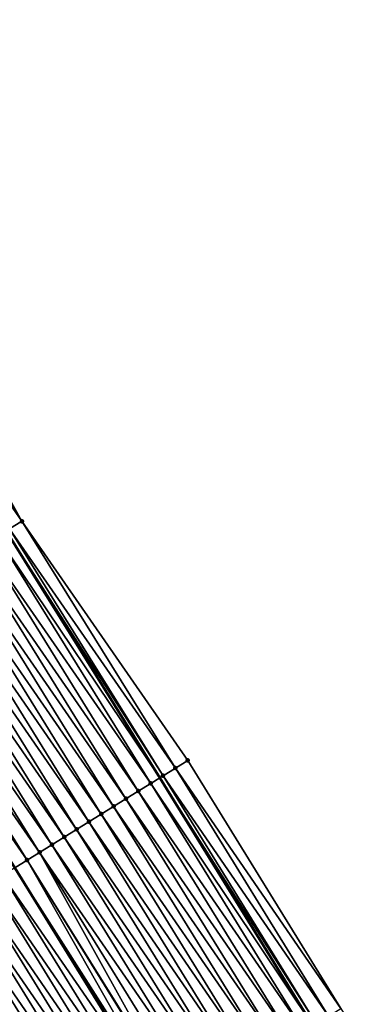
# Model space of a CAD drawing. Header units: feet. Extents: x 2007189 to 2022806, y 818621 to 837694.
# Tile 48 of 256: x 2013919 to 2013943, y 822043 to 822110. Entities that reach past the tile are written whole.
import ezdxf

# ---------------------------------------------------------------- set-up
doc = ezdxf.new("R2010")
doc.units = ezdxf.units.FT
doc.header["$MEASUREMENT"] = 0
for name, color, linetype, lineweight in [('EP_Travel Lane', 172, 'Continuous', 53), ('Road Shots', 141, 'Continuous', 100), ('Road X-Section', 40, 'Continuous', 13), ('STRIPING', 60, 'Continuous', 53)]:
    doc.layers.add(name, color=color, linetype=linetype, lineweight=lineweight)
doc.layers.add('I-77-MM17-21_SB-Surface-Border', color=7, linetype='Continuous')
doc.layers.add('I-77-MM17-21_SB-Surface-TIN', color=7, linetype='Continuous')

msp = doc.modelspace()

# ---------------------------------------------------------------- linework, layer by layer
at = {"layer": 'EP_Travel Lane'}
msp.add_polyline3d([(2013776.094346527, 822315.8469699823, 279.3002365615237), (2013785.920829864, 822298.4681794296, 279.0687202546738), (2013795.772809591, 822281.0647029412, 278.8284106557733), (2013805.593854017, 822263.9114393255, 278.5871309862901), (2013815.736340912, 822246.6759804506, 278.3246063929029), (2013825.878997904, 822229.4402325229, 278.08745550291), (2013835.974301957, 822212.0653357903, 277.8417026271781), (2013845.997508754, 822194.7598655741, 277.6048839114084), (2013855.995248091, 822177.6654695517, 277.3898821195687), (2013866.263450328, 822160.5040294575, 277.1685327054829), (2013876.531677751, 822143.3425472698, 276.9515991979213), (2013886.834048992, 822126.2748065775, 276.7504833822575), (2013897.181111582, 822109.1608008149, 276.5280907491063), (2013907.500408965, 822092.2260380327, 276.3006467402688), (2013918.055284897, 822075.2391546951, 276.0996940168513), (2013928.610172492, 822058.2522525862, 275.9009189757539), (2013939.140696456, 822041.1856232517, 275.715333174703), (2013949.627596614, 822024.15679685, 275.5053835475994), (2013960.094582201, 822007.2481323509, 275.3050767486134), (2013970.721178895, 821990.3058387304, 275.1202836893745), (2013981.347721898, 821973.3636307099, 274.9248159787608), (2013992.038508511, 821956.645629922, 274.723092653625), (2014002.854707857, 821939.823910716, 274.5238693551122)], dxfattribs=at)
at = {"layer": 'I-77-MM17-21_SB-Surface-Border', "color": 3, "linetype": 'Continuous', "lineweight": -3}
msp.add_polyline3d([(2013776.318612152, 822315.9733846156, 279.2859988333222), (2013787.884730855, 822299.5818617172, 278.9189772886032), (2013796.460447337, 822281.4548507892, 278.7601271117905), (2013806.680519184, 822264.5525062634, 278.4884450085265), (2013816.823998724, 822247.3177331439, 278.2192983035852), (2013827.829153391, 822230.5904204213, 277.9290225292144), (2013837.069414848, 822212.700836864, 277.7496632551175), (2013846.227719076, 822194.8934261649, 277.5879469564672), (2013857.078597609, 822178.3147495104, 277.3064178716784), (2013866.489084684, 822160.6391837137, 277.1568988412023), (2013876.757308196, 822143.4777081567, 276.9392718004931), (2013887.914164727, 822126.9284743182, 276.697150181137), (2013898.261208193, 822109.8145002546, 276.4711187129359), (2013909.421427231, 822093.421029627, 276.185365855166), (2013919.127133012, 822075.9060268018, 276.0254769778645), (2013930.531072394, 822059.4474347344, 275.7632247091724), (2013941.066231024, 822042.3730464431, 275.5782578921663), (2013951.553223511, 822025.3440701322, 275.3858369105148), (2013962.010817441, 822008.4514519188, 275.178848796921), (2013971.7905327, 821990.9773763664, 275.0475247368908), (2013981.57022889, 821973.5033312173, 274.9123961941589), (2013992.261145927, 821956.7889462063, 274.7101140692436), (2014003.077430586, 821939.96728018, 274.5110255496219)], dxfattribs=at)
at = {"layer": 'I-77-MM17-21_SB-Surface-TIN', "color": 128, "linetype": 'Continuous', "lineweight": -3}
for points in [[(2013919.127133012, 822075.9060268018, 276.0254769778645), (2013909.421427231, 822093.421029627, 276.185365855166), (2013908.57226481, 822092.8928976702, 276.2278939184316)], [(2013919.127133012, 822075.9060268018, 276.0254769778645), (2013908.57226481, 822092.8928976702, 276.2278939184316), (2013907.723170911, 822092.364655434, 276.2833949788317)], [(2013918.278066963, 822075.3777397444, 276.086249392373), (2013919.127133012, 822075.9060268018, 276.0254769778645), (2013907.723170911, 822092.364655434, 276.2833949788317)], [(2013929.682004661, 822058.9191503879, 275.8236791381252), (2013919.127133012, 822075.9060268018, 276.0254769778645), (2013918.278066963, 822075.3777397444, 276.086249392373)], [(2013929.682004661, 822058.9191503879, 275.8236791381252), (2013930.531072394, 822059.4474347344, 275.7632247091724), (2013919.127133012, 822075.9060268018, 276.0254769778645)], [(2013917.428950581, 822074.8495336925, 276.1374925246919), (2013928.610172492, 822058.2522525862, 275.9009189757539), (2013918.055284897, 822075.2391546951, 276.0996940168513)], [(2013928.832951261, 822058.3908429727, 275.886847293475), (2013918.278066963, 822075.3777397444, 276.086249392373), (2013918.055284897, 822075.2391546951, 276.0996940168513)], [(2013928.832951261, 822058.3908429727, 275.886847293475), (2013918.055284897, 822075.2391546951, 276.0996940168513), (2013928.610172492, 822058.2522525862, 275.9009189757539)], [(2013928.832951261, 822058.3908429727, 275.886847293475), (2013929.682004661, 822058.9191503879, 275.8236791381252), (2013918.278066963, 822075.3777397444, 276.086249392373)], [(2013927.134648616, 822057.3345433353, 275.9761051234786), (2013916.579754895, 822074.3214552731, 276.1737212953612), (2013915.7305074, 822073.7934602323, 276.2001415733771)], [(2013927.983847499, 822057.8626166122, 275.9404804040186), (2013917.428950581, 822074.8495336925, 276.1374925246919), (2013916.579754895, 822074.3214552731, 276.1737212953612)], [(2013927.134648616, 822057.3345433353, 275.9761051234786), (2013927.983847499, 822057.8626166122, 275.9404804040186), (2013916.579754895, 822074.3214552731, 276.1737212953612)], [(2013927.983847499, 822057.8626166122, 275.9404804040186), (2013928.610172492, 822058.2522525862, 275.9009189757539), (2013917.428950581, 822074.8495336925, 276.1374925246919)], [(2013926.285392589, 822056.8065620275, 276.0009108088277), (2013915.7305074, 822073.7934602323, 276.2001415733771), (2013914.881272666, 822073.2654446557, 276.2289776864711)], [(2013926.285392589, 822056.8065620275, 276.0009108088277), (2013927.134648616, 822057.3345433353, 275.9761051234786), (2013915.7305074, 822073.7934602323, 276.2001415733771)], [(2013925.436174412, 822056.2785198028, 276.0328826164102), (2013914.881272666, 822073.2654446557, 276.2289776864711), (2013914.032043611, 822072.7374199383, 276.258889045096)], [(2013925.436174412, 822056.2785198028, 276.0328826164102), (2013926.285392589, 822056.8065620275, 276.0009108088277), (2013914.881272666, 822073.2654446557, 276.2289776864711)], [(2013923.737719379, 822055.222465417, 276.0932896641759), (2013913.182827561, 822072.2093742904, 276.2912626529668), (2013912.333613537, 822071.6813253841, 276.3240195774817)], [(2013924.586946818, 822055.7504927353, 276.0630713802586), (2013914.032043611, 822072.7374199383, 276.258889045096), (2013913.182827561, 822072.2093742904, 276.2912626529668)], [(2013923.737719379, 822055.222465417, 276.0932896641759), (2013924.586946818, 822055.7504927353, 276.0630713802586), (2013913.182827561, 822072.2093742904, 276.2912626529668)], [(2013924.586946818, 822055.7504927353, 276.0630713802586), (2013925.436174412, 822056.2785198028, 276.0328826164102), (2013914.032043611, 822072.7374199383, 276.258889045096)], [(2013922.888503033, 822054.6944202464, 276.1256080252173), (2013912.333613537, 822071.6813253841, 276.3240195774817), (2013911.484385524, 822071.15329899, 276.3541281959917)], [(2013922.888503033, 822054.6944202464, 276.1256080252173), (2013923.737719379, 822055.222465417, 276.0932896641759), (2013912.333613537, 822071.6813253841, 276.3240195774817)], [(2013922.039281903, 822054.1663827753, 276.1570206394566), (2013911.484385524, 822071.15329899, 276.3541281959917), (2013910.63515761, 822070.6252724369, 276.384255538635)], [(2013922.039281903, 822054.1663827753, 276.1570206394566), (2013922.888503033, 822054.6944202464, 276.1256080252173), (2013911.484385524, 822071.15329899, 276.3541281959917)], [(2013921.19006016, 822053.6383462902, 276.1883172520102), (2013910.63515761, 822070.6252724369, 276.384255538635), (2013909.785929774, 822070.0972457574, 276.4143977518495)], [(2013921.19006016, 822053.6383462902, 276.1883172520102), (2013922.039281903, 822054.1663827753, 276.1570206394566), (2013910.63515761, 822070.6252724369, 276.384255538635)], [(2013919.491611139, 822052.5822822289, 276.2498624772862), (2013908.936709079, 822069.5692075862, 276.4458917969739), (2013908.087454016, 822069.041223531, 276.4709806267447)], [(2013920.34083694, 822053.1103121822, 276.2193342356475), (2013909.785929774, 822070.0972457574, 276.4143977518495), (2013908.936709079, 822069.5692075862, 276.4458917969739)], [(2013919.491611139, 822052.5822822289, 276.2498624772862), (2013920.34083694, 822053.1103121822, 276.2193342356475), (2013908.936709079, 822069.5692075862, 276.4458917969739)], [(2013920.34083694, 822053.1103121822, 276.2193342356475), (2013921.19006016, 822053.6383462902, 276.1883172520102), (2013909.785929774, 822070.0972457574, 276.4143977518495)], [(2013919.491611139, 822052.5822822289, 276.2498624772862), (2013908.087454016, 822069.041223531, 276.4709806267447), (2013918.642351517, 822052.0543054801, 276.2740917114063)], [(2013941.066231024, 822042.3730464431, 275.5782578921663), (2013930.531072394, 822059.4474347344, 275.7632247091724), (2013929.682004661, 822058.9191503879, 275.8236791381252)], [(2013940.215070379, 822041.8481407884, 275.6404395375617), (2013929.682004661, 822058.9191503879, 275.8236791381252), (2013928.832951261, 822058.3908429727, 275.886847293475)], [(2013940.215070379, 822041.8481407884, 275.6404395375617), (2013941.066231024, 822042.3730464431, 275.5782578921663), (2013929.682004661, 822058.9191503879, 275.8236791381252)], [(2013927.983847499, 822057.8626166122, 275.9404804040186), (2013939.140696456, 822041.1856232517, 275.715333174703), (2013928.610172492, 822058.2522525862, 275.9009189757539)], [(2013939.363912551, 822041.3232305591, 275.7031560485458), (2013928.832951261, 822058.3908429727, 275.886847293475), (2013928.610172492, 822058.2522525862, 275.9009189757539)], [(2013939.363912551, 822041.3232305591, 275.7031560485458), (2013928.610172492, 822058.2522525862, 275.9009189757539), (2013939.140696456, 822041.1856232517, 275.715333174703)], [(2013939.363912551, 822041.3232305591, 275.7031560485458), (2013940.215070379, 822041.8481407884, 275.6404395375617), (2013928.832951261, 822058.3908429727, 275.886847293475)], [(2013937.661353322, 822040.2738056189, 275.7823431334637), (2013927.134648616, 822057.3345433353, 275.9761051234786), (2013926.285392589, 822056.8065620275, 276.0009108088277)], [(2013938.512668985, 822040.7984595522, 275.7495940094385), (2013927.983847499, 822057.8626166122, 275.9404804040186), (2013927.134648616, 822057.3345433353, 275.9761051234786)], [(2013937.661353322, 822040.2738056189, 275.7823431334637), (2013938.512668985, 822040.7984595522, 275.7495940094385), (2013927.134648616, 822057.3345433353, 275.9761051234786)], [(2013938.512668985, 822040.7984595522, 275.7495940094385), (2013939.140696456, 822041.1856232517, 275.715333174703), (2013927.983847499, 822057.8626166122, 275.9404804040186)], [(2013936.809992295, 822039.749225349, 275.8064791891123), (2013926.285392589, 822056.8065620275, 276.0009108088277), (2013925.436174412, 822056.2785198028, 276.0328826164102)], [(2013936.809992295, 822039.749225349, 275.8064791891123), (2013937.661353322, 822040.2738056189, 275.7823431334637), (2013926.285392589, 822056.8065620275, 276.0009108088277)], [(2013935.958653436, 822039.2246090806, 275.8348243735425), (2013925.436174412, 822056.2785198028, 276.0328826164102), (2013924.586946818, 822055.7504927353, 276.0630713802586)], [(2013935.958653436, 822039.2246090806, 275.8348243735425), (2013936.809992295, 822039.749225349, 275.8064791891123), (2013925.436174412, 822056.2785198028, 276.0328826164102)], [(2013934.256010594, 822038.1753199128, 275.8981363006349), (2013923.737719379, 822055.222465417, 276.0932896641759), (2013922.888503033, 822054.6944202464, 276.1256080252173)], [(2013935.107327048, 822038.6999725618, 275.8655373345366), (2013924.586946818, 822055.7504927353, 276.0630713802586), (2013923.737719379, 822055.222465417, 276.0932896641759)], [(2013934.256010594, 822038.1753199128, 275.8981363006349), (2013935.107327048, 822038.6999725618, 275.8655373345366), (2013923.737719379, 822055.222465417, 276.0932896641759)], [(2013935.107327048, 822038.6999725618, 275.8655373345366), (2013935.958653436, 822039.2246090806, 275.8348243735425), (2013924.586946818, 822055.7504927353, 276.0630713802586)], [(2013933.404702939, 822037.6506529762, 275.9324058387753), (2013922.888503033, 822054.6944202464, 276.1256080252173), (2013922.039281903, 822054.1663827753, 276.1570206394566)], [(2013933.404702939, 822037.6506529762, 275.9324058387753), (2013934.256010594, 822038.1753199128, 275.8981363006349), (2013922.888503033, 822054.6944202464, 276.1256080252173)], [(2013932.55339244, 822037.1259906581, 275.9661353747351), (2013922.039281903, 822054.1663827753, 276.1570206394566), (2013921.19006016, 822053.6383462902, 276.1883172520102)], [(2013932.55339244, 822037.1259906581, 275.9661353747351), (2013933.404702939, 822037.6506529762, 275.9324058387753), (2013922.039281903, 822054.1663827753, 276.1570206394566)], [(2013931.702075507, 822036.6013387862, 275.998643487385), (2013921.19006016, 822053.6383462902, 276.1883172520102), (2013920.34083694, 822053.1103121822, 276.2193342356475)], [(2013931.702075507, 822036.6013387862, 275.998643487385), (2013932.55339244, 822037.1259906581, 275.9661353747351), (2013921.19006016, 822053.6383462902, 276.1883172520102)], [(2013929.35931251, 822035.1575996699, 276.0825832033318), (2013919.491611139, 822052.5822822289, 276.2498624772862), (2013918.642351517, 822052.0543054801, 276.2740917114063)], [(2013930.06286286, 822035.5910998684, 276.0629819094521), (2013920.34083694, 822053.1103121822, 276.2193342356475), (2013919.491611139, 822052.5822822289, 276.2498624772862)], [(2013929.35931251, 822035.1575996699, 276.0825832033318), (2013929.99944994, 822035.5520215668, 276.0652353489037), (2013919.491611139, 822052.5822822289, 276.2498624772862)], [(2013929.99944994, 822035.5520215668, 276.0652353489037), (2013930.06286286, 822035.5910998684, 276.0629819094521), (2013919.491611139, 822052.5822822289, 276.2498624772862)], [(2013930.06286286, 822035.5910998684, 276.0629819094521), (2013930.850763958, 822036.0766781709, 276.032173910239), (2013920.34083694, 822053.1103121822, 276.2193342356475)], [(2013930.850763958, 822036.0766781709, 276.032173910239), (2013931.702075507, 822036.6013387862, 275.998643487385), (2013920.34083694, 822053.1103121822, 276.2193342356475)], [(2013917.793112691, 822051.5262977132, 276.3020501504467), (2013929.148070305, 822035.0274701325, 276.0859554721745), (2013918.642351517, 822052.0543054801, 276.2740917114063)], [(2013929.35931251, 822035.1575996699, 276.0825832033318), (2013918.642351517, 822052.0543054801, 276.2740917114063), (2013929.148070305, 822035.0274701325, 276.0859554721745)], [(2013928.296698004, 822034.5029095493, 276.1078339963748), (2013917.793112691, 822051.5262977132, 276.3020501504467), (2013916.943921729, 822050.9982116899, 276.3391743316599)], [(2013928.296698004, 822034.5029095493, 276.1078339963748), (2013929.148070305, 822035.0274701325, 276.0859554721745), (2013917.793112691, 822051.5262977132, 276.3020501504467)], [(2013926.594087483, 822033.4535678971, 276.1772826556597), (2013916.094700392, 822050.4701745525, 276.3705476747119), (2013915.245472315, 822049.9421482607, 276.4006451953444)], [(2013927.445400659, 822033.9782258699, 276.1440611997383), (2013916.943921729, 822050.9982116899, 276.3391743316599), (2013916.094700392, 822050.4701745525, 276.3705476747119)], [(2013926.594087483, 822033.4535678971, 276.1772826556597), (2013927.445400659, 822033.9782258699, 276.1440611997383), (2013916.094700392, 822050.4701745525, 276.3705476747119)], [(2013927.445400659, 822033.9782258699, 276.1440611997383), (2013928.296698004, 822034.5029095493, 276.1078339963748), (2013916.943921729, 822050.9982116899, 276.3391743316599)], [(2013925.742773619, 822032.9289110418, 276.2103734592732), (2013915.245472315, 822049.9421482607, 276.4006451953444), (2013914.396245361, 822049.4141201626, 276.4309551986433)], [(2013925.742773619, 822032.9289110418, 276.2103734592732), (2013926.594087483, 822033.4535678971, 276.1772826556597), (2013915.245472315, 822049.9421482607, 276.4006451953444)], [(2013924.891448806, 822032.4042719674, 276.2413852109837), (2013914.396245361, 822049.4141201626, 276.4309551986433), (2013913.547020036, 822048.8860894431, 276.4615735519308)], [(2013924.891448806, 822032.4042719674, 276.2413852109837), (2013925.742773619, 822032.9289110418, 276.2103734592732), (2013914.396245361, 822049.4141201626, 276.4309551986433)], [(2013923.188786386, 822031.3550145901, 276.3009800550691), (2013913.000461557, 822048.546254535, 276.4809539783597), (2013912.697789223, 822048.3580675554, 276.4911529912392)], [(2013924.040119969, 822031.8796394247, 276.2716332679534), (2013913.547020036, 822048.8860894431, 276.4615735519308), (2013913.000461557, 822048.546254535, 276.4809539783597)], [(2013923.188786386, 822031.3550145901, 276.3009800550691), (2013924.040119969, 822031.8796394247, 276.2716332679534), (2013913.000461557, 822048.546254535, 276.4809539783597)], [(2013924.040119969, 822031.8796394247, 276.2716332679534), (2013924.891448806, 822032.4042719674, 276.2413852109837), (2013913.547020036, 822048.8860894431, 276.4615735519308)], [(2013922.337423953, 822030.8304366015, 276.3248493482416), (2013911.848546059, 822047.8300655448, 276.5183940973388), (2013910.999309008, 822047.3020536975, 276.5467924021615)], [(2013923.188786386, 822031.3550145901, 276.3009800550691), (2013912.697789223, 822048.3580675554, 276.4911529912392), (2013911.848546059, 822047.8300655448, 276.5183940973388)], [(2013922.337423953, 822030.8304366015, 276.3248493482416), (2013923.188786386, 822031.3550145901, 276.3009800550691), (2013911.848546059, 822047.8300655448, 276.5183940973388)], [(2013921.48608593, 822030.3058189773, 276.3533530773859), (2013910.999309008, 822047.3020536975, 276.5467924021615), (2013910.150066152, 822046.7740511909, 276.5740918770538)], [(2013921.48608593, 822030.3058189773, 276.3533530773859), (2013922.337423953, 822030.8304366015, 276.3248493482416), (2013910.999309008, 822047.3020536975, 276.5467924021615)], [(2013920.634764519, 822029.7811743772, 276.3850109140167), (2013910.150066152, 822046.7740511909, 276.5740918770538), (2013909.300828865, 822046.2460397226, 276.6024455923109)], [(2013920.634764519, 822029.7811743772, 276.3850109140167), (2013921.48608593, 822030.3058189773, 276.3533530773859), (2013910.150066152, 822046.7740511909, 276.5740918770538)], [(2013919.783411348, 822029.2565813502, 276.410638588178), (2013909.300828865, 822046.2460397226, 276.6024455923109), (2013908.784418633, 822045.9249938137, 276.617051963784)], [(2013918.932047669, 822028.7320053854, 276.4342712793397), (2013919.783411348, 822029.2565813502, 276.410638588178), (2013908.784418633, 822045.9249938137, 276.617051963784)], [(2013919.783411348, 822029.2565813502, 276.410638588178), (2013920.634764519, 822029.7811743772, 276.3850109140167), (2013909.300828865, 822046.2460397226, 276.6024455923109)]]:
    msp.add_3dface(points, dxfattribs=at)
at = {"layer": 'Road Shots', "lineweight": 100}
for p in [(2013919.127133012, 822075.9060268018, 276.0254769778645), (2013930.531072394, 822059.4474347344, 275.7632247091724), (2013929.682004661, 822058.9191503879, 275.8236791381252), (2013928.832951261, 822058.3908429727, 275.886847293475), (2013927.134648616, 822057.3345433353, 275.9761051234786), (2013927.983847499, 822057.8626166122, 275.9404804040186), (2013926.285392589, 822056.8065620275, 276.0009108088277), (2013925.436174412, 822056.2785198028, 276.0328826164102), (2013923.737719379, 822055.222465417, 276.0932896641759), (2013924.586946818, 822055.7504927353, 276.0630713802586), (2013922.888503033, 822054.6944202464, 276.1256080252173), (2013922.039281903, 822054.1663827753, 276.1570206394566), (2013921.19006016, 822053.6383462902, 276.1883172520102), (2013919.491611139, 822052.5822822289, 276.2498624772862), (2013920.34083694, 822053.1103121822, 276.2193342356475)]:
    msp.add_point(p, dxfattribs=at)
at = {"layer": 'Road X-Section', "extrusion": (-0.5277440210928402, 0.8493445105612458, 0.01000752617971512), "elevation": -364605.357928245, "flags": 128}
msp.add_lwpolyline([(-2144464.18698995, 3925.019693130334), (-2144463.18698995, 3925.080468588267), (-2144462.18698995, 3925.131714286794), (-2144461.18698995, 3925.167944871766), (-2144460.186989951, 3925.194366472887), (-2144459.18698995, 3925.223204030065), (-2144458.186989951, 3925.253116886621), (-2144457.18698995, 3925.285492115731), (-2144456.18698995, 3925.318250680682), (-2144455.186989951, 3925.348360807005), (-2144454.18698995, 3925.378489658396), (-2144453.18698995, 3925.408633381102), (-2144452.186989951, 3925.440129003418), (-2144451.186989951, 3925.465219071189), (-2144450.18698995, 3925.494457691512), (-2144449.18698995, 3925.530102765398), (-2144448.186989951, 3925.562288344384), (-2144447.186989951, 3925.594957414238), (-2144446.18698995, 3925.626809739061), (-2144445.18698995, 3925.657607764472), (-2144444.18698995, 3925.685408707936), (-2144443.186989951, 3925.712141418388), (-2144442.186989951, 3925.739685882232), (-2144441.18698995, 3925.768042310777), (-2144440.768741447, 3925.779706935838), (-2144440.18698995, 3925.795638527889), (-2144439.392646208, 3925.814754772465), (-2144439.18698995, 3925.817658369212), (-2144438.186989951, 3925.823567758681), (-2144437.18698995, 3925.827225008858), (-2144436.18698995, 3925.830003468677), (-2144435.877884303, 3925.830568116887), (-2144435.18698995, 3925.828624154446), (-2144434.18698995, 3925.825765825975), (-2144433.777312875, 3925.824982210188)], dxfattribs=at)
at = {"layer": 'Road X-Section', "extrusion": (-0.5277440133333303, 0.8493445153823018, 0.01000752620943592), "elevation": -364625.3383380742, "flags": 128}
msp.add_lwpolyline([(-2144465.190321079, 3924.957403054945), (-2144464.190321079, 3925.017860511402), (-2144463.190321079, 3925.081031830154), (-2144462.190321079, 3925.134667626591), (-2144461.190321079, 3925.170294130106), (-2144460.190321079, 3925.195101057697), (-2144459.190321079, 3925.2270744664), (-2144458.190321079, 3925.257264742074), (-2144457.190321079, 3925.28748453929), (-2144456.190321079, 3925.319804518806), (-2144455.190321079, 3925.351218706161), (-2144454.190321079, 3925.382516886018), (-2144453.190321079, 3925.413535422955), (-2144452.190321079, 3925.444065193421), (-2144451.190321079, 3925.468295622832), (-2144450.190321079, 3925.496255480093), (-2144449.190321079, 3925.533381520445), (-2144448.190321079, 3925.564756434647), (-2144447.190321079, 3925.594855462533), (-2144446.190321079, 3925.625166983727), (-2144445.190321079, 3925.655786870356), (-2144444.546726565, 3925.675168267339), (-2144444.190321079, 3925.685367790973), (-2144443.190321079, 3925.71261026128), (-2144442.190321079, 3925.741009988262), (-2144441.190321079, 3925.768310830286), (-2144440.190321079, 3925.796665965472), (-2144439.582250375, 3925.811273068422), (-2144439.190321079, 3925.818696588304), (-2144438.190321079, 3925.834424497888), (-2144437.190321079, 3925.847972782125), (-2144436.190321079, 3925.849791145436), (-2144435.190321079, 3925.847056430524), (-2144434.190321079, 3925.84942140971), (-2144433.920821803, 3925.850801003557), (-2144433.920821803, 3925.850801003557)], dxfattribs=at)
at = {"layer": 'STRIPING'}
msp.add_polyline3d([(2013765.863086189, 822310.0842403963, 279.6369325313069), (2013775.704067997, 822292.6803032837, 279.3974738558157), (2013785.5561043, 822275.2767268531, 279.1673906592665), (2013795.479769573, 822257.9537746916, 278.9163337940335), (2013805.623359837, 822240.7188133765, 278.6637079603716), (2013815.767024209, 822223.4837261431, 278.4221383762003), (2013825.822682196, 822206.1807865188, 278.2041889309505), (2013835.845951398, 822188.8752085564, 277.9782312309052), (2013845.92549927, 822171.6357945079, 277.7488801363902), (2013856.193680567, 822154.4743894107, 277.52385344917), (2013866.461896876, 822137.3129257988, 277.3049696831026), (2013876.791458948, 822120.1990276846, 277.0926905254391), (2013887.138582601, 822103.0849209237, 276.881892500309), (2013897.532600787, 822086.0280703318, 276.6762467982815), (2013908.087454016, 822069.041223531, 276.4709806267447), (2013918.642351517, 822052.0543054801, 276.2740917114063), (2013929.148070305, 822035.0274701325, 276.0859554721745), (2013939.63499696, 822017.998600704, 275.8810367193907), (2013950.153208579, 822001.008525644, 275.6757348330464), (2013960.779823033, 821984.0662037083, 275.4944573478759), (2013971.406357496, 821967.1240093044, 275.2972991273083), (2013982.169806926, 821950.2954951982, 275.0927576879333), (2013992.986039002, 821933.4739109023, 274.8843679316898)], dxfattribs=at)

doc.saveas('drawing.dxf')
